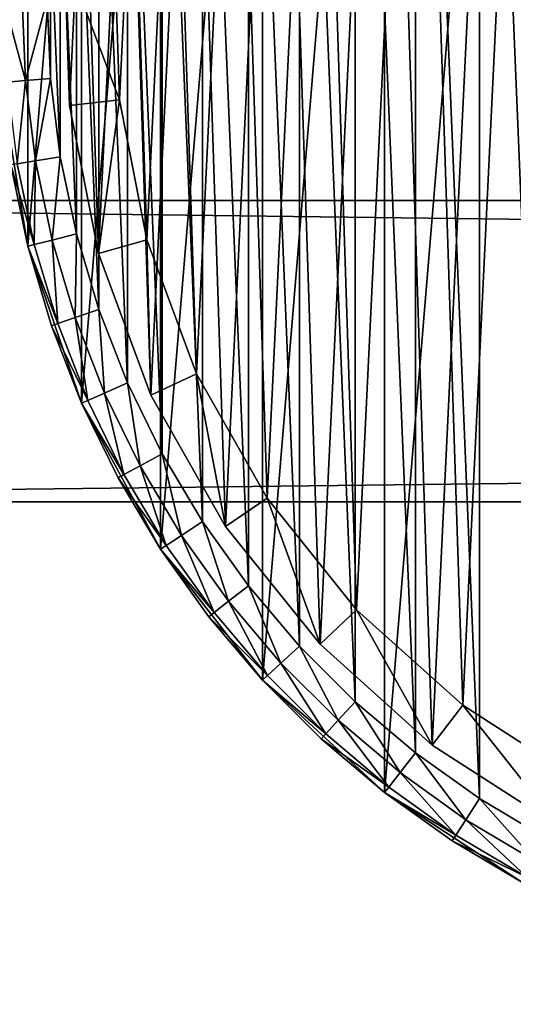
# Model space of a CAD drawing. Header units: millimetres. Extents: x 6 to 986, y -79 to 45.
# Tile 2 of 47: x 47 to 66, y -51 to -12. Entities that reach past the tile are written whole.
import ezdxf

# ---------------------------------------------------------------- set-up
doc = ezdxf.new("R2010")
doc.units = ezdxf.units.MM
doc.header["$LTSCALE"] = 25.4
doc.layers.get('0').update_dxf_attribs({"true_color": 0xff5454})

# ---------------------------------------------------------------- blocks, each defined once
blk = doc.blocks.new('PILLS-V-8262.STL')
at = {"color": 250, "true_color": 0x262626}
mesh = blk.add_polyface(dxfattribs=at)
corners = [(47.024, -1.131, 7.876), (45.937, -14.253, 7.876), (45.937, -7.647, 7.876), (47.024, -20.769, 7.876), (49.169, 5.118, 7.876), (49.169, -27.018, 7.876), (52.313, 10.928, 7.876), (52.313, -32.828, 7.876), (56.371, 16.141, 7.876), (56.371, -38.041, 7.876), (61.231, 20.616, 7.876), (61.231, -42.516, 7.876), (66.762, 24.229, 7.876), (66.762, -46.129, 7.876), (72.812, 26.883, 7.876), (72.812, -48.783, 7.876), (79.216, 28.504, 7.876), (79.216, -50.404, 7.876), (85.8, 29.05, 7.876), (85.8, -50.95, 7.876), (92.384, 28.504, 7.876), (92.384, -50.404, 7.876), (98.788, 26.883, 7.876), (98.788, -48.783, 7.876), (104.838, 24.229, 7.876), (104.838, -46.129, 7.876), (110.368, 20.616, 7.876), (110.368, -42.516, 7.876), (115.229, 16.141, 7.876), (115.229, -38.041, 7.876), (119.287, 10.928, 7.876), (119.287, -32.828, 7.876), (122.431, 5.118, 7.876), (122.431, -27.018, 7.876), (124.576, -1.131, 7.876), (124.576, -20.769, 7.876), (125.663, -7.647, 7.876), (125.663, -14.253, 7.876)]
mesh.append_faces([[corners[k] for k in face] for face in [(0, 1, 2), (35, 36, 37)]], dxfattribs={"vtx0": -1, "color": 250})
mesh.append_faces([[corners[k] for k in face] for face in [(1, 0, 3), (3, 4, 5), (5, 6, 7), (7, 8, 9), (9, 10, 11), (11, 12, 13), (13, 14, 15), (15, 16, 17), (17, 18, 19), (19, 20, 21), (21, 22, 23), (23, 24, 25), (25, 26, 27), (27, 28, 29), (29, 30, 31), (31, 32, 33), (33, 34, 35)]], dxfattribs={"vtx0": -1, "vtx1": -1, "color": 250})
mesh.append_faces([[corners[k] for k in face] for face in [(3, 0, 4), (5, 4, 6), (7, 6, 8), (9, 8, 10), (11, 10, 12), (13, 12, 14), (15, 14, 16), (17, 16, 18), (19, 18, 20), (21, 20, 22), (23, 22, 24), (25, 24, 26), (27, 26, 28), (29, 28, 30), (31, 30, 32), (33, 32, 34), (35, 34, 36)]], dxfattribs={"vtx0": -1, "vtx2": -1, "color": 250})
mesh = blk.add_polyface(dxfattribs=at)
corners = [(47.93, -14.088, 31.275), (47.93, -7.812, 31.275), (47.8, -10.95, 31.275), (48.318, -17.205, 31.275), (48.318, -4.695, 31.275), (48.963, -20.278, 31.275), (48.963, -1.622, 31.275), (49.859, -23.289, 31.275), (49.859, 1.389, 31.275), (51.001, -26.214, 31.275), (51.001, 4.314, 31.275), (52.38, -29.036, 31.275), (52.38, 7.136, 31.275), (53.988, -31.734, 31.275), (53.988, 9.834, 31.275), (55.813, -34.29, 31.275), (55.813, 12.39, 31.275), (57.842, -36.687, 31.275), (57.842, 14.787, 31.275), (60.063, -38.908, 31.275), (60.063, 17.008, 31.275), (62.46, -40.937, 31.275), (62.46, 19.037, 31.275), (65.016, -42.762, 31.275), (65.016, 20.862, 31.275), (67.714, -44.37, 31.275), (67.714, 22.47, 31.275), (70.536, -45.749, 31.275), (70.536, 23.849, 31.275), (73.461, -46.891, 31.275), (73.461, 24.991, 31.275), (76.472, -47.787, 31.275), (76.472, 25.887, 31.275), (79.545, -48.432, 31.275), (79.545, 26.532, 31.275), (82.662, -48.82, 31.275), (82.662, 26.92, 31.275), (85.8, -48.95, 31.275), (85.8, 27.05, 31.275), (88.938, -48.82, 31.275), (88.938, 26.92, 31.275), (92.055, -48.432, 31.275), (92.055, 26.532, 31.275), (95.128, -47.787, 31.275), (95.128, 25.887, 31.275), (98.139, -46.891, 31.275), (98.139, 24.991, 31.275), (101.064, -45.749, 31.275), (101.064, 23.849, 31.275), (103.886, -44.37, 31.275), (103.886, 22.47, 31.275), (106.584, -42.762, 31.275), (106.584, 20.862, 31.275), (109.14, -40.937, 31.275), (109.14, 19.037, 31.275), (111.537, -38.908, 31.275), (111.537, 17.008, 31.275), (113.757, -36.687, 31.275), (113.757, 14.787, 31.275), (115.787, -34.29, 31.275), (115.787, 12.39, 31.275), (117.612, -31.734, 31.275), (117.612, 9.834, 31.275), (119.22, -29.036, 31.275), (119.22, 7.136, 31.275), (120.599, -26.214, 31.275), (120.599, 4.314, 31.275), (121.741, -23.289, 31.275), (121.741, 1.389, 31.275), (122.637, -20.278, 31.275), (122.637, -1.622, 31.275), (123.282, -17.205, 31.275), (123.282, -4.695, 31.275), (123.67, -14.088, 31.275), (123.67, -7.812, 31.275), (123.8, -10.95, 31.275)]
mesh.append_faces([[corners[k] for k in face] for face in [(0, 1, 2), (74, 73, 75)]], dxfattribs={"vtx0": -1, "color": 250})
mesh.append_faces([[corners[k] for k in face] for face in [(1, 3, 4), (4, 5, 6), (6, 7, 8), (8, 9, 10), (10, 11, 12), (12, 13, 14), (14, 15, 16), (16, 17, 18), (18, 19, 20), (20, 21, 22), (22, 23, 24), (24, 25, 26), (26, 27, 28), (28, 29, 30), (30, 31, 32), (32, 33, 34), (34, 35, 36), (36, 37, 38), (38, 39, 40), (40, 41, 42), (42, 43, 44), (44, 45, 46), (46, 47, 48), (48, 49, 50), (50, 51, 52), (52, 53, 54), (54, 55, 56), (56, 57, 58), (58, 59, 60), (60, 61, 62), (62, 63, 64), (64, 65, 66), (66, 67, 68), (68, 69, 70), (70, 71, 72), (72, 73, 74)]], dxfattribs={"vtx0": -1, "vtx1": -1, "color": 250})
mesh.append_faces([[corners[k] for k in face] for face in [(1, 0, 3), (4, 3, 5), (6, 5, 7), (8, 7, 9), (10, 9, 11), (12, 11, 13), (14, 13, 15), (16, 15, 17), (18, 17, 19), (20, 19, 21), (22, 21, 23), (24, 23, 25), (26, 25, 27), (28, 27, 29), (30, 29, 31), (32, 31, 33), (34, 33, 35), (36, 35, 37), (38, 37, 39), (40, 39, 41), (42, 41, 43), (44, 43, 45), (46, 45, 47), (48, 47, 49), (50, 49, 51), (52, 51, 53), (54, 53, 55), (56, 55, 57), (58, 57, 59), (60, 59, 61), (62, 61, 63), (64, 63, 65), (66, 65, 67), (68, 67, 69), (70, 69, 71), (72, 71, 73)]], dxfattribs={"vtx0": -1, "vtx2": -1, "color": 250})
at = {"color": 7, "true_color": 0xffffff}
mesh = blk.add_polyface(dxfattribs=at)
corners = [(48.688, -15.163, 7.221), (49.264, -3.194, 7.221), (48.493, -9.155, 7.221), (49.845, -21.062, 7.221), (50.981, 2.566, 7.221), (51.932, -26.698, 7.221), (53.6, 7.976, 7.221), (54.897, -31.927, 7.221), (57.053, 12.896, 7.221), (58.662, -36.613, 7.221), (61.251, 17.199, 7.221), (63.13, -40.634, 7.221), (66.084, 20.772, 7.221), (68.186, -43.886, 7.221), (71.428, 23.524, 7.221), (73.697, -46.285, 7.221), (77.144, 25.383, 7.221), (79.522, -47.769, 7.221), (83.085, 26.301, 7.221), (85.509, -48.299, 7.221), (89.095, 26.254, 7.221), (91.504, -47.862, 7.221), (95.021, 25.244, 7.221), (97.351, -46.469, 7.221), (100.707, 23.296, 7.221), (102.899, -44.156, 7.221), (106.008, 20.461, 7.221), (108.005, -40.983, 7.221), (110.785, 16.813, 7.221), (110.349, -39.099, 7.221), (112.535, -37.032, 7.221), (114.915, 12.446, 7.221), (116.372, -32.406, 7.221), (118.29, 7.473, 7.221), (119.418, -27.224, 7.221), (120.825, 2.022, 7.221), (121.593, -21.62, 7.221), (122.452, -3.764, 7.221), (122.841, -15.741, 7.221), (123.13, -9.737, 7.221)]
mesh.append_faces([[corners[k] for k in face] for face in [(0, 1, 2), (37, 38, 39)]], dxfattribs={"vtx0": -1, "color": 7})
mesh.append_faces([[corners[k] for k in face] for face in [(1, 3, 4), (4, 5, 6), (6, 7, 8), (8, 9, 10), (10, 11, 12), (12, 13, 14), (14, 15, 16), (16, 17, 18), (18, 19, 20), (20, 21, 22), (22, 23, 24), (24, 25, 26), (26, 27, 28), (28, 30, 31), (31, 32, 33), (33, 34, 35), (35, 36, 37)]], dxfattribs={"vtx0": -1, "vtx1": -1, "color": 7})
mesh.append_faces([[corners[k] for k in face] for face in [(1, 0, 3), (4, 3, 5), (6, 5, 7), (8, 7, 9), (10, 9, 11), (12, 11, 13), (14, 13, 15), (16, 15, 17), (18, 17, 19), (20, 19, 21), (22, 21, 23), (24, 23, 25), (26, 25, 27), (28, 27, 29), (28, 29, 30), (31, 30, 32), (33, 32, 34), (35, 34, 36), (37, 36, 38)]], dxfattribs={"vtx0": -1, "vtx2": -1, "color": 7})
mesh = blk.add_polyface(dxfattribs=at)
corners = [(51.221, -3.61, 0.575), (50.676, -14.938, 0.575), (50.491, -9.252, 0.575), (51.77, -20.52, 0.575), (52.846, 1.842, 0.575), (53.746, -25.855, 0.575), (55.325, 6.963, 0.575), (56.552, -30.804, 0.575), (58.593, 11.62, 0.575), (60.116, -35.239, 0.575), (62.565, 15.692, 0.575), (64.344, -39.044, 0.575), (67.14, 19.074, 0.575), (69.129, -42.122, 0.575), (72.198, 21.678, 0.575), (74.345, -44.393, 0.575), (77.608, 23.438, 0.575), (79.858, -45.797, 0.575), (83.23, 24.306, 0.575), (85.525, -46.299, 0.575), (88.919, 24.262, 0.575), (91.199, -45.885, 0.575), (94.527, 23.306, 0.575), (96.733, -44.567, 0.575), (99.909, 21.462, 0.575), (101.984, -42.378, 0.575), (104.925, 18.779, 0.575), (106.816, -39.375, 0.575), (109.447, 15.327, 0.575), (109.035, -37.592, 0.575), (111.103, -35.636, 0.575), (113.356, 11.193, 0.575), (114.735, -31.257, 0.575), (116.551, 6.486, 0.575), (117.618, -26.353, 0.575), (118.949, 1.328, 0.575), (119.677, -21.049, 0.575), (120.49, -4.149, 0.575), (120.858, -15.484, 0.575), (121.131, -9.802, 0.575)]
mesh.append_faces([[corners[k] for k in face] for face in [(0, 1, 2), (38, 37, 39)]], dxfattribs={"vtx0": -1, "color": 7})
mesh.append_faces([[corners[k] for k in face] for face in [(1, 0, 3), (3, 4, 5), (5, 6, 7), (7, 8, 9), (9, 10, 11), (11, 12, 13), (13, 14, 15), (15, 16, 17), (17, 18, 19), (19, 20, 21), (21, 22, 23), (23, 24, 25), (25, 26, 27), (27, 28, 29), (29, 28, 30), (30, 31, 32), (32, 33, 34), (34, 35, 36), (36, 37, 38)]], dxfattribs={"vtx0": -1, "vtx1": -1, "color": 7})
mesh.append_faces([[corners[k] for k in face] for face in [(3, 0, 4), (5, 4, 6), (7, 6, 8), (9, 8, 10), (11, 10, 12), (13, 12, 14), (15, 14, 16), (17, 16, 18), (19, 18, 20), (21, 20, 22), (23, 22, 24), (25, 24, 26), (27, 26, 28), (30, 28, 31), (32, 31, 33), (34, 33, 35), (36, 35, 37)]], dxfattribs={"vtx0": -1, "vtx2": -1, "color": 7})
mesh = blk.add_polyface(dxfattribs=at)
corners = [(48.493, -9.155, 7.221), (48.688, -15.163, 2.575), (48.688, -15.163, 7.221), (48.493, -9.155, 2.575)]
mesh.append_faces([[corners[k] for k in face] for face in [(0, 1, 2), (1, 0, 3)]], dxfattribs={"vtx0": -1, "color": 7})
mesh = blk.add_polyface(dxfattribs=at)
corners = [(48.493, -9.155, 2.575), (50.676, -14.938, 0.575), (48.688, -15.163, 2.575), (50.491, -9.252, 0.575)]
mesh.append_faces([[corners[k] for k in face] for face in [(0, 1, 2), (1, 0, 3)]], dxfattribs={"vtx0": -1, "color": 7})
at = {"color": 250, "true_color": 0x262626}
mesh = blk.add_polyface(dxfattribs=at)
corners = [(46.933, -14.171, 31.008), (46.068, -10.95, 30.275), (46.204, -14.231, 30.275), (46.8, -10.95, 31.008)]
mesh.append_faces([[corners[k] for k in face] for face in [(0, 1, 2), (1, 0, 3)]], dxfattribs={"vtx0": -1, "color": 250})
mesh = blk.add_polyface(dxfattribs=at)
corners = [(46.933, -14.171, 31.008), (47.8, -10.95, 31.275), (46.8, -10.95, 31.008), (47.93, -14.088, 31.275)]
mesh.append_faces([[corners[k] for k in face] for face in [(0, 1, 2), (1, 0, 3)]], dxfattribs={"vtx0": -1, "color": 250})
mesh = blk.add_polyface(dxfattribs=at)
corners = [(47.332, -17.369, 31.008), (47.93, -14.088, 31.275), (46.933, -14.171, 31.008), (48.318, -17.205, 31.275)]
mesh.append_faces([[corners[k] for k in face] for face in [(0, 1, 2), (1, 0, 3)]], dxfattribs={"vtx0": -1, "color": 250})
mesh = blk.add_polyface(dxfattribs=at)
corners = [(45.937, -14.253, 7.876), (47.024, -20.769, 7.876), (46.346, -17.534, 29.275)]
mesh.append_faces([[corners[k] for k in face] for face in [(0, 1, 2)]], dxfattribs={"color": 250})
mesh = blk.add_polyface(dxfattribs=at)
corners = [(46.61, -17.49, 30.275), (46.933, -14.171, 31.008), (46.204, -14.231, 30.275), (47.332, -17.369, 31.008)]
mesh.append_faces([[corners[k] for k in face] for face in [(0, 1, 2), (1, 0, 3)]], dxfattribs={"vtx0": -1, "color": 250})
at = {"color": 7, "true_color": 0xffffff}
mesh = blk.add_polyface(dxfattribs=at)
corners = [(50.676, -14.938, 0.575), (49.845, -21.062, 2.575), (48.688, -15.163, 2.575), (51.77, -20.52, 0.575)]
mesh.append_faces([[corners[k] for k in face] for face in [(0, 1, 2), (1, 0, 3)]], dxfattribs={"vtx0": -1, "color": 7})
mesh = blk.add_polyface(dxfattribs=at)
corners = [(48.688, -15.163, 7.221), (49.845, -21.062, 2.575), (49.845, -21.062, 7.221), (48.688, -15.163, 2.575)]
mesh.append_faces([[corners[k] for k in face] for face in [(0, 1, 2), (1, 0, 3)]], dxfattribs={"vtx0": -1, "color": 7})
at = {"color": 250, "true_color": 0x262626}
mesh = blk.add_polyface(dxfattribs=at)
corners = [(47.993, -20.524, 31.008), (48.318, -17.205, 31.275), (47.332, -17.369, 31.008), (48.963, -20.278, 31.275)]
mesh.append_faces([[corners[k] for k in face] for face in [(0, 1, 2), (1, 0, 3)]], dxfattribs={"vtx0": -1, "color": 250})
mesh = blk.add_polyface(dxfattribs=at)
corners = [(47.284, -20.704, 30.275), (46.346, -17.534, 29.275), (47.024, -20.769, 29.275), (46.61, -17.49, 30.275)]
mesh.append_faces([[corners[k] for k in face] for face in [(0, 1, 2), (1, 0, 3)]], dxfattribs={"vtx0": -1, "color": 250})
mesh = blk.add_polyface(dxfattribs=at)
corners = [(46.346, -17.534, 29.275), (47.024, -20.769, 7.876), (47.024, -20.769, 29.275)]
mesh.append_faces([[corners[k] for k in face] for face in [(0, 1, 2)]], dxfattribs={"color": 250})
mesh = blk.add_polyface(dxfattribs=at)
corners = [(47.284, -20.704, 30.275), (47.332, -17.369, 31.008), (46.61, -17.49, 30.275), (47.993, -20.524, 31.008)]
mesh.append_faces([[corners[k] for k in face] for face in [(0, 1, 2), (1, 0, 3)]], dxfattribs={"vtx0": -1, "color": 250})
mesh = blk.add_polyface(dxfattribs=at)
corners = [(5.8, -18.95, 41.276), (985.8, -18.95, 31.275), (5.8, -18.95, 31.275), (985.8, -18.95, 41.276)]
mesh.append_faces([[corners[k] for k in face] for face in [(0, 1, 2), (1, 0, 3)]], dxfattribs={"vtx0": -1, "color": 250})
mesh = blk.add_polyface(dxfattribs=at)
corners = [(985.8, -18.95, 31.275), (5.8, -30.95, 31.275), (5.8, -18.95, 31.275), (985.8, -30.95, 31.275)]
mesh.append_faces([[corners[k] for k in face] for face in [(0, 1, 2), (1, 0, 3)]], dxfattribs={"vtx0": -1, "color": 250})
mesh = blk.add_polyface(dxfattribs=at)
corners = [(985.8, -30.95, 41.276), (5.8, -18.95, 41.276), (5.8, -30.95, 41.276), (985.8, -18.95, 41.276)]
mesh.append_faces([[corners[k] for k in face] for face in [(0, 1, 2), (1, 0, 3)]], dxfattribs={"vtx0": -1, "color": 250})
mesh = blk.add_polyface(dxfattribs=at)
corners = [(48.913, -23.613, 31.008), (48.963, -20.278, 31.275), (47.993, -20.524, 31.008), (49.859, -23.289, 31.275)]
mesh.append_faces([[corners[k] for k in face] for face in [(0, 1, 2), (1, 0, 3)]], dxfattribs={"vtx0": -1, "color": 250})
mesh = blk.add_polyface(dxfattribs=at)
corners = [(48.221, -23.851, 30.275), (47.024, -20.769, 29.275), (47.967, -23.938, 29.275), (47.284, -20.704, 30.275)]
mesh.append_faces([[corners[k] for k in face] for face in [(0, 1, 2), (1, 0, 3)]], dxfattribs={"vtx0": -1, "color": 250})
mesh = blk.add_polyface(dxfattribs=at)
corners = [(47.024, -20.769, 7.876), (49.169, -27.018, 7.876), (47.967, -23.938, 29.275)]
mesh.append_faces([[corners[k] for k in face] for face in [(0, 1, 2)]], dxfattribs={"color": 250})
mesh = blk.add_polyface(dxfattribs=at)
corners = [(47.024, -20.769, 7.876), (47.967, -23.938, 29.275), (47.024, -20.769, 29.275)]
mesh.append_faces([[corners[k] for k in face] for face in [(0, 1, 2)]], dxfattribs={"color": 250})
mesh = blk.add_polyface(dxfattribs=at)
corners = [(48.221, -23.851, 30.275), (47.993, -20.524, 31.008), (47.284, -20.704, 30.275), (48.913, -23.613, 31.008)]
mesh.append_faces([[corners[k] for k in face] for face in [(0, 1, 2), (1, 0, 3)]], dxfattribs={"vtx0": -1, "color": 250})
at = {"color": 7, "true_color": 0xffffff}
mesh = blk.add_polyface(dxfattribs=at)
corners = [(51.77, -20.52, 0.575), (51.932, -26.698, 2.575), (49.845, -21.062, 2.575), (53.746, -25.855, 0.575)]
mesh.append_faces([[corners[k] for k in face] for face in [(0, 1, 2), (1, 0, 3)]], dxfattribs={"vtx0": -1, "color": 7})
mesh = blk.add_polyface(dxfattribs=at)
corners = [(49.845, -21.062, 7.221), (51.932, -26.698, 2.575), (51.932, -26.698, 7.221), (49.845, -21.062, 2.575)]
mesh.append_faces([[corners[k] for k in face] for face in [(0, 1, 2), (1, 0, 3)]], dxfattribs={"vtx0": -1, "color": 7})
at = {"color": 250, "true_color": 0x262626}
mesh = blk.add_polyface(dxfattribs=at)
corners = [(50.085, -26.616, 31.008), (49.859, -23.289, 31.275), (48.913, -23.613, 31.008), (51.001, -26.214, 31.275)]
mesh.append_faces([[corners[k] for k in face] for face in [(0, 1, 2), (1, 0, 3)]], dxfattribs={"vtx0": -1, "color": 250})
mesh = blk.add_polyface(dxfattribs=at)
corners = [(49.414, -26.91, 30.275), (47.967, -23.938, 29.275), (49.169, -27.018, 29.275), (48.221, -23.851, 30.275)]
mesh.append_faces([[corners[k] for k in face] for face in [(0, 1, 2), (1, 0, 3)]], dxfattribs={"vtx0": -1, "color": 250})
mesh = blk.add_polyface(dxfattribs=at)
corners = [(49.414, -26.91, 30.275), (48.913, -23.613, 31.008), (48.221, -23.851, 30.275), (50.085, -26.616, 31.008)]
mesh.append_faces([[corners[k] for k in face] for face in [(0, 1, 2), (1, 0, 3)]], dxfattribs={"vtx0": -1, "color": 250})
mesh = blk.add_polyface(dxfattribs=at)
corners = [(47.967, -23.938, 29.275), (49.169, -27.018, 7.876), (49.169, -27.018, 29.275)]
mesh.append_faces([[corners[k] for k in face] for face in [(0, 1, 2)]], dxfattribs={"color": 250})
at = {"color": 7, "true_color": 0xffffff}
mesh = blk.add_polyface(dxfattribs=at)
corners = [(53.746, -25.855, 0.575), (54.897, -31.927, 2.575), (51.932, -26.698, 2.575), (56.552, -30.804, 0.575)]
mesh.append_faces([[corners[k] for k in face] for face in [(0, 1, 2), (1, 0, 3)]], dxfattribs={"vtx0": -1, "color": 7})
at = {"color": 250, "true_color": 0x262626}
mesh = blk.add_polyface(dxfattribs=at)
corners = [(51.501, -29.512, 31.008), (51.001, -26.214, 31.275), (50.085, -26.616, 31.008), (52.38, -29.036, 31.275)]
mesh.append_faces([[corners[k] for k in face] for face in [(0, 1, 2), (1, 0, 3)]], dxfattribs={"vtx0": -1, "color": 250})
mesh = blk.add_polyface(dxfattribs=at)
corners = [(50.857, -29.86, 30.275), (50.085, -26.616, 31.008), (49.414, -26.91, 30.275), (51.501, -29.512, 31.008)]
mesh.append_faces([[corners[k] for k in face] for face in [(0, 1, 2), (1, 0, 3)]], dxfattribs={"vtx0": -1, "color": 250})
mesh = blk.add_polyface(dxfattribs=at)
corners = [(50.857, -29.86, 30.275), (49.169, -27.018, 29.275), (50.621, -29.988, 29.275), (49.414, -26.91, 30.275)]
mesh.append_faces([[corners[k] for k in face] for face in [(0, 1, 2), (1, 0, 3)]], dxfattribs={"vtx0": -1, "color": 250})
mesh = blk.add_polyface(dxfattribs=at)
corners = [(49.169, -27.018, 7.876), (52.313, -32.828, 7.876), (50.621, -29.988, 29.275)]
mesh.append_faces([[corners[k] for k in face] for face in [(0, 1, 2)]], dxfattribs={"color": 250})
mesh = blk.add_polyface(dxfattribs=at)
corners = [(49.169, -27.018, 7.876), (50.621, -29.988, 29.275), (49.169, -27.018, 29.275)]
mesh.append_faces([[corners[k] for k in face] for face in [(0, 1, 2)]], dxfattribs={"color": 250})
at = {"color": 7, "true_color": 0xffffff}
mesh = blk.add_polyface(dxfattribs=at)
corners = [(51.932, -26.698, 7.221), (54.897, -31.927, 2.575), (54.897, -31.927, 7.221), (51.932, -26.698, 2.575)]
mesh.append_faces([[corners[k] for k in face] for face in [(0, 1, 2), (1, 0, 3)]], dxfattribs={"vtx0": -1, "color": 7})
at = {"color": 250, "true_color": 0x262626}
mesh = blk.add_polyface(dxfattribs=at)
corners = [(53.151, -32.281, 31.008), (52.38, -29.036, 31.275), (51.501, -29.512, 31.008), (53.988, -31.734, 31.275)]
mesh.append_faces([[corners[k] for k in face] for face in [(0, 1, 2), (1, 0, 3)]], dxfattribs={"vtx0": -1, "color": 250})
mesh = blk.add_polyface(dxfattribs=at)
corners = [(52.538, -32.681, 30.275), (51.501, -29.512, 31.008), (50.857, -29.86, 30.275), (53.151, -32.281, 31.008)]
mesh.append_faces([[corners[k] for k in face] for face in [(0, 1, 2), (1, 0, 3)]], dxfattribs={"vtx0": -1, "color": 250})
mesh = blk.add_polyface(dxfattribs=at)
corners = [(52.538, -32.681, 30.275), (50.621, -29.988, 29.275), (52.313, -32.828, 29.275), (50.857, -29.86, 30.275)]
mesh.append_faces([[corners[k] for k in face] for face in [(0, 1, 2), (1, 0, 3)]], dxfattribs={"vtx0": -1, "color": 250})
mesh = blk.add_polyface(dxfattribs=at)
corners = [(50.621, -29.988, 29.275), (52.313, -32.828, 7.876), (52.313, -32.828, 29.275)]
mesh.append_faces([[corners[k] for k in face] for face in [(0, 1, 2)]], dxfattribs={"color": 250})
mesh = blk.add_polyface(dxfattribs=at)
corners = [(985.8, -30.95, 41.276), (5.8, -30.95, 31.275), (985.8, -30.95, 31.275), (5.8, -30.95, 41.276)]
mesh.append_faces([[corners[k] for k in face] for face in [(0, 1, 2), (1, 0, 3)]], dxfattribs={"vtx0": -1, "color": 250})
at = {"color": 7, "true_color": 0xffffff}
mesh = blk.add_polyface(dxfattribs=at)
corners = [(56.552, -30.804, 0.575), (58.662, -36.613, 2.575), (54.897, -31.927, 2.575), (60.116, -35.239, 0.575)]
mesh.append_faces([[corners[k] for k in face] for face in [(0, 1, 2), (1, 0, 3)]], dxfattribs={"vtx0": -1, "color": 7})
at = {"color": 250, "true_color": 0x262626}
mesh = blk.add_polyface(dxfattribs=at)
corners = [(55.024, -34.904, 31.008), (53.988, -31.734, 31.275), (53.151, -32.281, 31.008), (55.813, -34.29, 31.275)]
mesh.append_faces([[corners[k] for k in face] for face in [(0, 1, 2), (1, 0, 3)]], dxfattribs={"vtx0": -1, "color": 250})
at = {"color": 7, "true_color": 0xffffff}
mesh = blk.add_polyface(dxfattribs=at)
corners = [(54.897, -31.927, 7.221), (58.662, -36.613, 2.575), (58.662, -36.613, 7.221), (54.897, -31.927, 2.575)]
mesh.append_faces([[corners[k] for k in face] for face in [(0, 1, 2), (1, 0, 3)]], dxfattribs={"vtx0": -1, "color": 7})
at = {"color": 250, "true_color": 0x262626}
mesh = blk.add_polyface(dxfattribs=at)
corners = [(54.446, -35.354, 30.275), (53.151, -32.281, 31.008), (52.538, -32.681, 30.275), (55.024, -34.904, 31.008)]
mesh.append_faces([[corners[k] for k in face] for face in [(0, 1, 2), (1, 0, 3)]], dxfattribs={"vtx0": -1, "color": 250})
mesh = blk.add_polyface(dxfattribs=at)
corners = [(54.446, -35.354, 30.275), (52.313, -32.828, 29.275), (54.234, -35.519, 29.275), (52.538, -32.681, 30.275)]
mesh.append_faces([[corners[k] for k in face] for face in [(0, 1, 2), (1, 0, 3)]], dxfattribs={"vtx0": -1, "color": 250})
mesh = blk.add_polyface(dxfattribs=at)
corners = [(52.313, -32.828, 7.876), (56.371, -38.041, 7.876), (54.234, -35.519, 29.275)]
mesh.append_faces([[corners[k] for k in face] for face in [(0, 1, 2)]], dxfattribs={"color": 250})
mesh = blk.add_polyface(dxfattribs=at)
corners = [(52.313, -32.828, 7.876), (54.234, -35.519, 29.275), (52.313, -32.828, 29.275)]
mesh.append_faces([[corners[k] for k in face] for face in [(0, 1, 2)]], dxfattribs={"color": 250})
mesh = blk.add_polyface(dxfattribs=at)
corners = [(57.107, -37.364, 31.008), (55.813, -34.29, 31.275), (55.024, -34.904, 31.008), (57.842, -36.687, 31.275)]
mesh.append_faces([[corners[k] for k in face] for face in [(0, 1, 2), (1, 0, 3)]], dxfattribs={"vtx0": -1, "color": 250})
mesh = blk.add_polyface(dxfattribs=at)
corners = [(56.568, -37.86, 30.275), (55.024, -34.904, 31.008), (54.446, -35.354, 30.275), (57.107, -37.364, 31.008)]
mesh.append_faces([[corners[k] for k in face] for face in [(0, 1, 2), (1, 0, 3)]], dxfattribs={"vtx0": -1, "color": 250})
at = {"color": 7, "true_color": 0xffffff}
mesh = blk.add_polyface(dxfattribs=at)
corners = [(60.116, -35.239, 0.575), (63.13, -40.634, 2.575), (58.662, -36.613, 2.575), (64.344, -39.044, 0.575)]
mesh.append_faces([[corners[k] for k in face] for face in [(0, 1, 2), (1, 0, 3)]], dxfattribs={"vtx0": -1, "color": 7})
at = {"color": 250, "true_color": 0x262626}
mesh = blk.add_polyface(dxfattribs=at)
corners = [(56.568, -37.86, 30.275), (54.234, -35.519, 29.275), (56.371, -38.041, 29.275), (54.446, -35.354, 30.275)]
mesh.append_faces([[corners[k] for k in face] for face in [(0, 1, 2), (1, 0, 3)]], dxfattribs={"vtx0": -1, "color": 250})
mesh = blk.add_polyface(dxfattribs=at)
corners = [(54.234, -35.519, 29.275), (56.371, -38.041, 7.876), (56.371, -38.041, 29.275)]
mesh.append_faces([[corners[k] for k in face] for face in [(0, 1, 2)]], dxfattribs={"color": 250})
mesh = blk.add_polyface(dxfattribs=at)
corners = [(59.386, -39.643, 31.008), (57.842, -36.687, 31.275), (57.107, -37.364, 31.008), (60.063, -38.908, 31.275)]
mesh.append_faces([[corners[k] for k in face] for face in [(0, 1, 2), (1, 0, 3)]], dxfattribs={"vtx0": -1, "color": 250})
at = {"color": 7, "true_color": 0xffffff}
mesh = blk.add_polyface(dxfattribs=at)
corners = [(63.13, -40.634, 7.221), (58.662, -36.613, 2.575), (63.13, -40.634, 2.575), (58.662, -36.613, 7.221)]
mesh.append_faces([[corners[k] for k in face] for face in [(0, 1, 2), (1, 0, 3)]], dxfattribs={"vtx0": -1, "color": 7})
at = {"color": 250, "true_color": 0x262626}
mesh = blk.add_polyface(dxfattribs=at)
corners = [(58.89, -40.182, 30.275), (57.107, -37.364, 31.008), (56.568, -37.86, 30.275), (59.386, -39.643, 31.008)]
mesh.append_faces([[corners[k] for k in face] for face in [(0, 1, 2), (1, 0, 3)]], dxfattribs={"vtx0": -1, "color": 250})
mesh = blk.add_polyface(dxfattribs=at)
corners = [(58.89, -40.182, 30.275), (56.371, -38.041, 29.275), (58.709, -40.379, 29.275), (56.568, -37.86, 30.275)]
mesh.append_faces([[corners[k] for k in face] for face in [(0, 1, 2), (1, 0, 3)]], dxfattribs={"vtx0": -1, "color": 250})
mesh = blk.add_polyface(dxfattribs=at)
corners = [(58.709, -40.379, 29.275), (56.371, -38.041, 7.876), (61.231, -42.516, 7.876)]
mesh.append_faces([[corners[k] for k in face] for face in [(0, 1, 2)]], dxfattribs={"color": 250})
mesh = blk.add_polyface(dxfattribs=at)
corners = [(56.371, -38.041, 7.876), (58.709, -40.379, 29.275), (56.371, -38.041, 29.275)]
mesh.append_faces([[corners[k] for k in face] for face in [(0, 1, 2)]], dxfattribs={"color": 250})
mesh = blk.add_polyface(dxfattribs=at)
corners = [(61.846, -41.726, 31.008), (60.063, -38.908, 31.275), (59.386, -39.643, 31.008), (62.46, -40.937, 31.275)]
mesh.append_faces([[corners[k] for k in face] for face in [(0, 1, 2), (1, 0, 3)]], dxfattribs={"vtx0": -1, "color": 250})
at = {"color": 7, "true_color": 0xffffff}
mesh = blk.add_polyface(dxfattribs=at)
corners = [(64.344, -39.044, 0.575), (68.186, -43.886, 2.575), (63.13, -40.634, 2.575), (69.129, -42.122, 0.575)]
mesh.append_faces([[corners[k] for k in face] for face in [(0, 1, 2), (1, 0, 3)]], dxfattribs={"vtx0": -1, "color": 7})
at = {"color": 250, "true_color": 0x262626}
mesh = blk.add_polyface(dxfattribs=at)
corners = [(61.396, -42.304, 30.275), (59.386, -39.643, 31.008), (58.89, -40.182, 30.275), (61.846, -41.726, 31.008)]
mesh.append_faces([[corners[k] for k in face] for face in [(0, 1, 2), (1, 0, 3)]], dxfattribs={"vtx0": -1, "color": 250})
mesh = blk.add_polyface(dxfattribs=at)
corners = [(61.396, -42.304, 30.275), (58.709, -40.379, 29.275), (61.231, -42.516, 29.275), (58.89, -40.182, 30.275)]
mesh.append_faces([[corners[k] for k in face] for face in [(0, 1, 2), (1, 0, 3)]], dxfattribs={"vtx0": -1, "color": 250})
mesh = blk.add_polyface(dxfattribs=at)
corners = [(58.709, -40.379, 29.275), (61.231, -42.516, 7.876), (61.231, -42.516, 29.275)]
mesh.append_faces([[corners[k] for k in face] for face in [(0, 1, 2)]], dxfattribs={"color": 250})
at = {"color": 7, "true_color": 0xffffff}
mesh = blk.add_polyface(dxfattribs=at)
corners = [(68.186, -43.886, 7.221), (63.13, -40.634, 2.575), (68.186, -43.886, 2.575), (63.13, -40.634, 7.221)]
mesh.append_faces([[corners[k] for k in face] for face in [(0, 1, 2), (1, 0, 3)]], dxfattribs={"vtx0": -1, "color": 7})
at = {"color": 250, "true_color": 0x262626}
mesh = blk.add_polyface(dxfattribs=at)
corners = [(64.469, -43.599, 31.008), (62.46, -40.937, 31.275), (61.846, -41.726, 31.008), (65.016, -42.762, 31.275)]
mesh.append_faces([[corners[k] for k in face] for face in [(0, 1, 2), (1, 0, 3)]], dxfattribs={"vtx0": -1, "color": 250})
mesh = blk.add_polyface(dxfattribs=at)
corners = [(64.069, -44.212, 30.275), (61.846, -41.726, 31.008), (61.396, -42.304, 30.275), (64.469, -43.599, 31.008)]
mesh.append_faces([[corners[k] for k in face] for face in [(0, 1, 2), (1, 0, 3)]], dxfattribs={"vtx0": -1, "color": 250})
mesh = blk.add_polyface(dxfattribs=at)
corners = [(64.069, -44.212, 30.275), (61.231, -42.516, 29.275), (63.922, -44.437, 29.275), (61.396, -42.304, 30.275)]
mesh.append_faces([[corners[k] for k in face] for face in [(0, 1, 2), (1, 0, 3)]], dxfattribs={"vtx0": -1, "color": 250})
mesh = blk.add_polyface(dxfattribs=at)
corners = [(63.922, -44.437, 29.275), (61.231, -42.516, 7.876), (66.762, -46.129, 7.876)]
mesh.append_faces([[corners[k] for k in face] for face in [(0, 1, 2)]], dxfattribs={"color": 250})
mesh = blk.add_polyface(dxfattribs=at)
corners = [(61.231, -42.516, 29.275), (61.231, -42.516, 7.876), (63.922, -44.437, 29.275)]
mesh.append_faces([[corners[k] for k in face] for face in [(0, 1, 2)]], dxfattribs={"color": 250})
mesh = blk.add_polyface(dxfattribs=at)
corners = [(67.238, -45.249, 31.008), (65.016, -42.762, 31.275), (64.469, -43.599, 31.008), (67.714, -44.37, 31.275)]
mesh.append_faces([[corners[k] for k in face] for face in [(0, 1, 2), (1, 0, 3)]], dxfattribs={"vtx0": -1, "color": 250})
mesh = blk.add_polyface(dxfattribs=at)
corners = [(66.89, -45.893, 30.275), (64.469, -43.599, 31.008), (64.069, -44.212, 30.275), (67.238, -45.249, 31.008)]
mesh.append_faces([[corners[k] for k in face] for face in [(0, 1, 2), (1, 0, 3)]], dxfattribs={"vtx0": -1, "color": 250})
mesh = blk.add_polyface(dxfattribs=at)
corners = [(66.89, -45.893, 30.275), (63.922, -44.437, 29.275), (66.762, -46.129, 29.275), (64.069, -44.212, 30.275)]
mesh.append_faces([[corners[k] for k in face] for face in [(0, 1, 2), (1, 0, 3)]], dxfattribs={"vtx0": -1, "color": 250})
mesh = blk.add_polyface(dxfattribs=at)
corners = [(63.922, -44.437, 29.275), (66.762, -46.129, 7.876), (66.762, -46.129, 29.275)]
mesh.append_faces([[corners[k] for k in face] for face in [(0, 1, 2)]], dxfattribs={"color": 250})

msp = doc.modelspace()

# ---------------------------------------------------------------- block references
at = {"color": 0}
msp.add_blockref('PILLS-V-8262.STL', (0, 0), dxfattribs=at)

doc.saveas('drawing.dxf')
